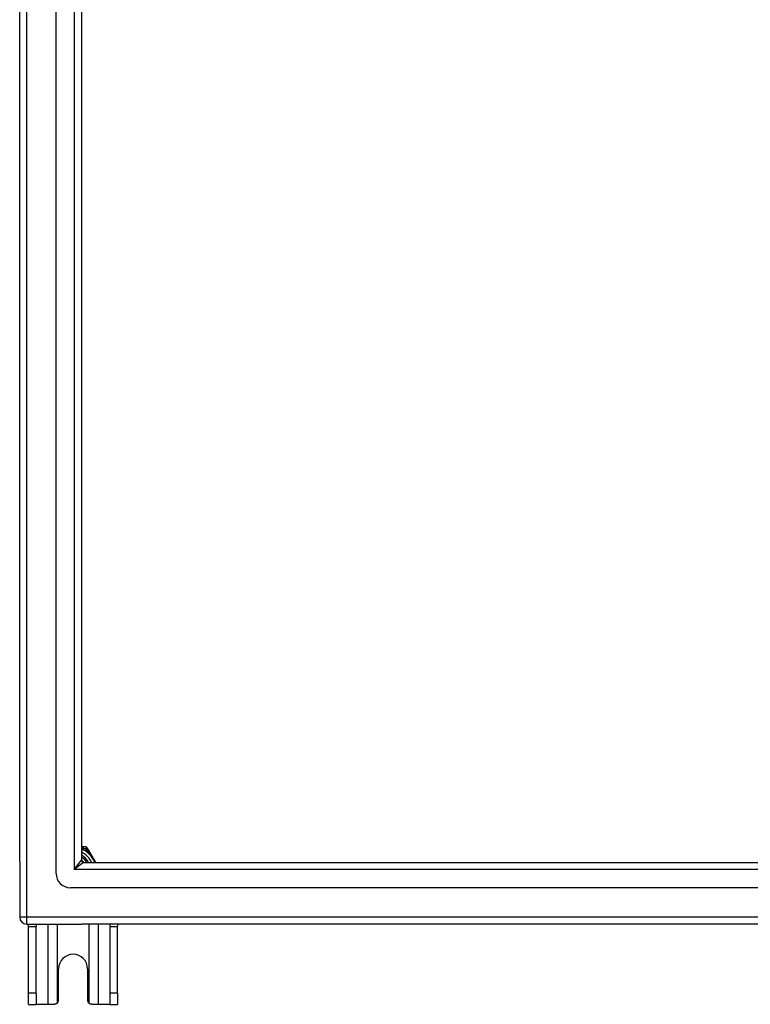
# Model space of a CAD drawing. Header units: inches. Extents: x 32 to 80, y 14.9 to 43.2.
# Tile 1 of 63: x 32 to 42.3, y 14.9 to 28.8. Entities that reach past the tile are written whole.
import ezdxf

# ---------------------------------------------------------------- set-up
doc = ezdxf.new("R2010")
doc.units = ezdxf.units.IN
doc.header["$MEASUREMENT"] = 0
doc.layers.add('Visible Edges(ANSI)', color=7, linetype='Continuous', lineweight=25)
doc.layers.add('Visible Tangent Edges(ANSI)', color=7, linetype='Continuous', lineweight=25)

msp = doc.modelspace()

# ---------------------------------------------------------------- linework, layer by layer
at = {"layer": 'Visible Edges(ANSI)'}
for p, q in [((32.548, 16.776), (32.548, 41.359)), ((32.036, 16.941), (32.036, 41.193)), ((32.902, 41.17), (32.902, 16.965)), ((32.93, 17.15), (32.902, 17.15)), ((32.967, 17.15), (32.93, 17.15)), ((33.002, 17.108), (32.984, 17.14)), ((33.103, 16.934), (33.002, 17.108)), ((32.036, 16.941), (32.036, 16.166)), ((32.933, 16.934), (79.139, 16.934)), ((79.327, 16.579), (32.745, 16.579)), ((32.135, 16.067), (32.902, 16.067)), ((32.161, 16.036), (32.161, 16.067)), ((32.161, 15.098), (32.161, 16.036)), ((32.266, 16.067), (32.266, 16.036)), ((32.266, 15.098), (32.266, 16.036)), ((79.937, 16.067), (32.902, 16.067)), ((33.306, 16.036), (33.306, 16.067)), ((33.306, 15.098), (33.306, 16.036)), ((33.411, 16.067), (33.411, 16.036)), ((33.411, 15.098), (33.411, 16.036)), ((32.583, 15.004), (32.583, 15.442)), ((32.989, 15.442), (32.989, 15.004)), ((32.161, 14.942), (32.161, 15.098)), ((32.266, 15.098), (32.266, 14.942)), ((33.306, 14.942), (33.306, 15.098)), ((33.411, 15.098), (33.411, 14.942)), ((32.161, 14.942), (32.266, 14.942)), ((32.43, 14.942), (32.266, 14.942)), ((32.521, 14.942), (32.43, 14.942)), ((33.142, 14.942), (33.051, 14.942)), ((33.306, 14.942), (33.142, 14.942)), ((33.306, 14.942), (33.411, 14.942))]:
    msp.add_line(p, q, dxfattribs=at)
at = {"layer": 'Visible Edges(ANSI)', "flags": 128}
for points in [[(32.902, 16.969), (32.904, 16.968), (32.905, 16.966), (32.907, 16.965), (32.909, 16.964), (32.91, 16.962), (32.912, 16.961), (32.913, 16.96), (32.915, 16.958), (32.916, 16.957), (32.918, 16.955), (32.919, 16.954), (32.921, 16.952), (32.922, 16.951), (32.924, 16.949), (32.925, 16.948), (32.927, 16.946), (32.928, 16.945), (32.929, 16.943), (32.931, 16.942), (32.932, 16.94), (32.934, 16.938), (32.935, 16.937), (32.936, 16.935), (32.937, 16.934)], [(32.935, 16.934), (32.934, 16.935), (32.932, 16.936), (32.931, 16.938), (32.93, 16.939), (32.929, 16.941), (32.927, 16.942), (32.926, 16.943), (32.925, 16.945), (32.923, 16.946), (32.922, 16.948), (32.921, 16.949), (32.919, 16.95), (32.918, 16.951), (32.917, 16.953), (32.915, 16.954), (32.914, 16.955), (32.912, 16.957), (32.911, 16.958), (32.909, 16.959), (32.908, 16.96), (32.907, 16.961), (32.905, 16.963), (32.904, 16.964), (32.902, 16.965)], [(32.565, 14.96), (32.563, 14.959), (32.562, 14.958), (32.56, 14.956), (32.559, 14.955), (32.557, 14.954), (32.555, 14.953), (32.554, 14.952), (32.552, 14.951), (32.55, 14.95), (32.548, 14.949), (32.546, 14.948), (32.544, 14.947), (32.542, 14.946), (32.54, 14.946), (32.538, 14.945), (32.536, 14.944), (32.534, 14.944), (32.533, 14.944), (32.531, 14.943), (32.529, 14.943), (32.527, 14.943), (32.525, 14.943), (32.523, 14.942), (32.521, 14.942)], [(33.051, 14.942), (33.049, 14.942), (33.047, 14.943), (33.045, 14.943), (33.043, 14.943), (33.041, 14.943), (33.039, 14.944), (33.037, 14.944), (33.035, 14.944), (33.033, 14.945), (33.031, 14.946), (33.029, 14.946), (33.027, 14.947), (33.026, 14.948), (33.024, 14.949), (33.022, 14.95), (33.02, 14.951), (33.018, 14.952), (33.017, 14.953), (33.015, 14.954), (33.013, 14.955), (33.012, 14.956), (33.01, 14.958), (33.009, 14.959), (33.007, 14.96)]]:
    msp.add_lwpolyline(points, dxfattribs=at)
at = {"layer": 'Visible Edges(ANSI)'}
for centre, radius, start, end in [((32.967, 17.13), 0.0197, 30, 90), ((32.786, 16.817), 0.325, 20.9514, 69.0486), ((32.786, 16.817), 0.226, 30.8668, 59.1332), ((32.933, 16.965), 0.031, 180, 270), ((32.745, 16.776), 0.197, 180, 270), ((32.135, 16.166), 0.099, 180, 270), ((32.786, 15.442), 0.203, 0, 180), ((32.521, 15.004), 0.062, 314.9335, 0), ((33.051, 15.004), 0.062, 180, 225.0665)]:
    msp.add_arc(centre, radius, start, end, dxfattribs=at)
at = {"layer": 'Visible Tangent Edges(ANSI)'}
for p, q in [((32.135, 16.166), (32.135, 41.968)), ((32.803, 41.3), (32.803, 16.835)), ((32.93, 17.13), (32.93, 17.15)), ((32.967, 17.15), (32.967, 17.13)), ((32.967, 17.13), (32.984, 17.14)), ((32.93, 17.13), (32.967, 17.13)), ((32.967, 17.13), (32.985, 17.098)), ((32.985, 17.098), (33.002, 17.108)), ((32.803, 16.835), (32.902, 16.965)), ((32.933, 16.934), (32.803, 16.835)), ((79.269, 16.835), (32.803, 16.835)), ((32.135, 16.166), (32.036, 16.166)), ((32.135, 16.067), (32.135, 16.166)), ((79.937, 16.166), (32.135, 16.166)), ((32.161, 16.036), (32.266, 16.036)), ((32.43, 16.067), (32.43, 14.942)), ((32.565, 14.96), (32.565, 16.067)), ((33.007, 16.067), (33.007, 14.96)), ((33.142, 14.942), (33.142, 16.067)), ((33.306, 16.036), (33.411, 16.036)), ((32.266, 15.098), (32.161, 15.098)), ((33.411, 15.098), (33.306, 15.098))]:
    msp.add_line(p, q, dxfattribs=at)
at = {"layer": 'Visible Tangent Edges(ANSI)', "flags": 128}
for points in [[(32.902, 17.136), (32.903, 17.135), (32.904, 17.135), (32.906, 17.135), (32.907, 17.135), (32.908, 17.135), (32.909, 17.134), (32.91, 17.134), (32.911, 17.134), (32.913, 17.134), (32.914, 17.134), (32.915, 17.133), (32.916, 17.133), (32.917, 17.133), (32.918, 17.133), (32.92, 17.132), (32.921, 17.132), (32.922, 17.132), (32.923, 17.132), (32.924, 17.132), (32.925, 17.131), (32.926, 17.131), (32.928, 17.131), (32.929, 17.131), (32.93, 17.13)], [(32.985, 17.098), (32.99, 17.093), (32.995, 17.087), (33, 17.081), (33.005, 17.075), (33.01, 17.069), (33.015, 17.062), (33.021, 17.056), (33.025, 17.049), (33.03, 17.043), (33.035, 17.036), (33.04, 17.029), (33.045, 17.022), (33.05, 17.015), (33.054, 17.008), (33.059, 17.001), (33.063, 16.994), (33.068, 16.986), (33.072, 16.979), (33.076, 16.971), (33.081, 16.964), (33.085, 16.956), (33.088, 16.949), (33.092, 16.941), (33.096, 16.934)]]:
    msp.add_lwpolyline(points, dxfattribs=at)
at = {"layer": 'Visible Tangent Edges(ANSI)'}
for radius, start, end in [(0.285, 24.01, 65.99), (0.246, 28.1642, 61.8358), (0.344, 54.6913, 65.3087)]:
    msp.add_arc((32.786, 16.817), radius, start, end, dxfattribs=at)

doc.saveas('drawing.dxf')
